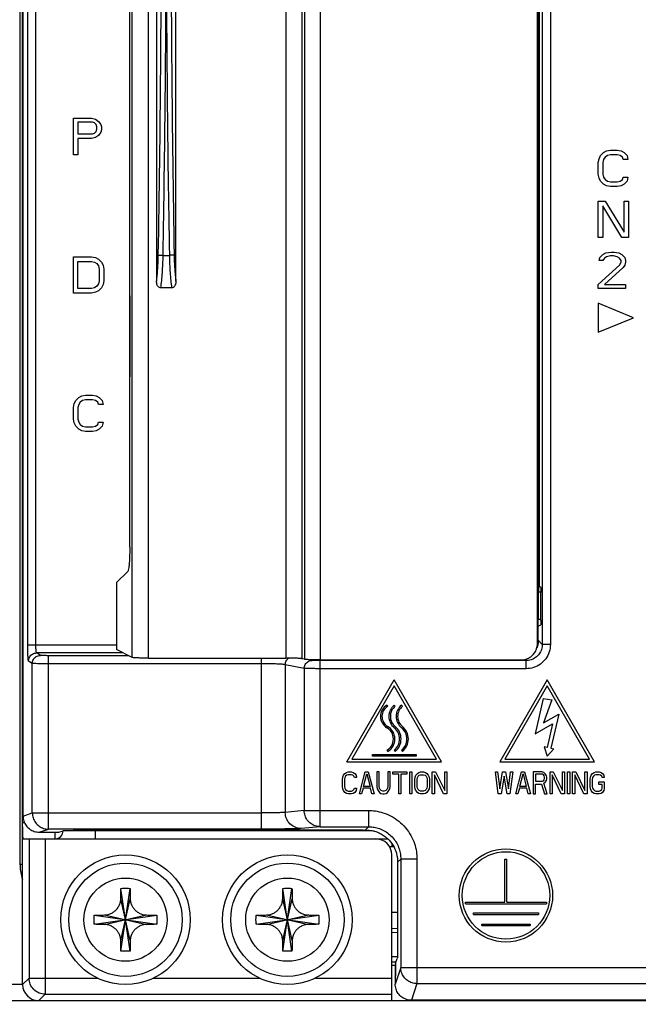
# Model space of a CAD drawing. Extents: x -1 to 1437, y 34 to 468.
# Tile 20 of 34: x 1059 to 1097, y 182 to 243. Entities that reach past the tile are written whole.
import ezdxf

# ---------------------------------------------------------------- set-up
doc = ezdxf.new("R2010")
doc.units = 0
doc.header["$LTSCALE"] = 23.1
doc.header["$MEASUREMENT"] = 0
doc.layers.get('0').update_dxf_attribs({"linetype": 'CONTINUOUS'})
doc.layers.add('CURVE', color=7, linetype='CONTINUOUS')
doc.styles.get("Standard").update_dxf_attribs({"font": 'txt', "width": 0.7})
doc.dimstyles.get("Standard").update_dxf_attribs({"dimtxt": 2.5, "dimasz": 1.5, "dimexe": 0.18, "dimexo": 0.0625, "dimgap": 0.09, "dimtad": 1, "dimdsep": 46, "dimtxsty": 'Standard', "dimblk": '_FILLED', "dimblk1": '_FILLED', "dimblk2": '_FILLED', "dimcen": 0.09, "dimadec": 0, "dimazin": 0, "dimtol": 1, "dimtp": 0.01, "dimtm": 0.01, "dimtfac": 1, "dimtofl": 0, "dimtmove": 0, "dimatfit": 3, "dimldrblk": '_FILLED', "dimfxl": 0, "dimtolj": 1, "dimarcsym": 0})

# ---------------------------------------------------------------- blocks, each defined once
blk = doc.blocks.new('_FILLED')
at = {"color": 0, "linetype": 'ByBlock'}
blk.add_solid([(0, 0), (-1, 0.2), (-1, -0.2)], dxfattribs=at)
blk = doc.blocks.new('*D92')
at = {"color": 0, "lineweight": -2}
for p, q in [((1050.436, 187.408), (1050.436, 157.88)), ((1123.436, 181.908), (1123.436, 157.88)), ((1053.436, 158.88), (1120.436, 158.88))]:
    blk.add_line(p, q, dxfattribs=at)
at = {"color": 0, "lineweight": -2, "xscale": 3, "yscale": 3, "zscale": 3, "rotation": 180}
blk.add_blockref('_FILLED', (1050.436, 158.88), dxfattribs=at)
at = {"color": 0, "lineweight": -2, "xscale": 3, "yscale": 3, "zscale": 3}
blk.add_blockref('_FILLED', (1123.436, 158.88), dxfattribs=at)
at = {"color": 0, "insert": (1086.936, 160.63), "char_height": 2.5, "attachment_point": 5}
blk.add_mtext('\\A1;73.0', dxfattribs=at)

msp = doc.modelspace()

# ---------------------------------------------------------------- linework, layer by layer
at = {"color": 7, "linetype": 'Continuous'}
for p, q in [((1059.436, 182.907), (1059.436, 342.908)), ((1059.462, 193.316), (1059.462, 342.883)), ((1059.27, 332.976), (1059.27, 190.339)), ((1066.206, 203.111), (1066.206, 299.592)), ((1067.202, 203.071), (1067.202, 299.632)), ((1075.696, 299.632), (1075.696, 203.071)), ((1076.681, 299.668), (1076.681, 203.035)), ((1076.831, 299.705), (1076.831, 202.998)), ((1077.815, 299.741), (1077.815, 202.962)), ((1059.751, 203.891), (1059.751, 298.925)), ((1060.251, 203.891), (1060.251, 298.925)), ((1091.224, 203.964), (1091.224, 298.739)), ((1091.525, 298.898), (1091.525, 203.918)), ((1092.025, 298.898), (1092.025, 203.918)), ((1091.268, 207.162), (1091.268, 295.541)), ((1091.314, 207.159), (1091.314, 295.544)), ((1091.332, 295.03), (1091.332, 207.786)), ((1066.049, 209.926), (1066.049, 292.777)), ((1067.702, 275.545), (1067.702, 226.359)), ((1068.902, 226.359), (1068.902, 275.545)), ((1062.57, 236.424), (1063.695, 236.424)), ((1062.57, 234.174), (1062.57, 236.424)), ((1063.741, 236.184), (1062.851, 236.184)), ((1062.851, 236.184), (1062.851, 235.466)), ((1063.695, 236.424), (1063.929, 236.376)), ((1063.882, 236.136), (1063.741, 236.184)), ((1063.976, 236.041), (1063.882, 236.136)), ((1063.929, 236.376), (1064.116, 236.232)), ((1064.023, 235.897), (1063.976, 236.041)), ((1064.116, 236.232), (1064.257, 236.041)), ((1064.257, 236.041), (1064.304, 235.897)), ((1062.851, 235.466), (1063.741, 235.466)), ((1063.741, 235.466), (1063.882, 235.514)), ((1063.882, 235.514), (1063.976, 235.61)), ((1063.976, 235.61), (1064.023, 235.753)), ((1064.023, 235.753), (1064.023, 235.897)), ((1064.257, 235.562), (1064.116, 235.37)), ((1064.304, 235.706), (1064.257, 235.562)), ((1064.304, 235.897), (1064.304, 235.706)), ((1063.695, 235.179), (1062.851, 235.179)), ((1062.851, 235.179), (1062.851, 234.174)), ((1063.929, 235.227), (1063.695, 235.179)), ((1064.116, 235.37), (1063.929, 235.227)), ((1095.123, 234.12), (1095.311, 234.312)), ((1095.311, 234.312), (1095.498, 234.407)), ((1095.498, 234.407), (1095.733, 234.455)), ((1095.733, 234.455), (1096.155, 234.455)), ((1096.155, 234.455), (1096.389, 234.407)), ((1096.389, 234.407), (1096.576, 234.312)), ((1096.576, 234.312), (1096.764, 234.12)), ((1062.851, 234.174), (1062.57, 234.174)), ((1094.983, 233.689), (1095.03, 233.929)), ((1094.983, 232.971), (1094.983, 233.689)), ((1095.03, 233.929), (1095.123, 234.12)), ((1095.311, 233.881), (1095.264, 233.689)), ((1095.264, 233.689), (1095.264, 232.971)), ((1095.405, 234.024), (1095.311, 233.881)), ((1095.545, 234.12), (1095.405, 234.024)), ((1095.733, 234.168), (1095.545, 234.12)), ((1096.155, 234.168), (1095.733, 234.168)), ((1096.342, 234.12), (1096.155, 234.168)), ((1096.483, 234.024), (1096.342, 234.12)), ((1096.53, 233.881), (1096.483, 234.024)), ((1096.811, 233.881), (1096.53, 233.881)), ((1096.764, 234.12), (1096.811, 233.881)), ((1095.03, 232.732), (1094.983, 232.971)), ((1095.123, 232.54), (1095.03, 232.732)), ((1095.311, 232.349), (1095.123, 232.54)), ((1095.264, 232.971), (1095.311, 232.78)), ((1095.311, 232.78), (1095.405, 232.636)), ((1095.405, 232.636), (1095.545, 232.54)), ((1095.545, 232.54), (1095.733, 232.493)), ((1095.733, 232.493), (1096.155, 232.493)), ((1096.155, 232.493), (1096.342, 232.54)), ((1096.342, 232.54), (1096.483, 232.636)), ((1096.483, 232.636), (1096.53, 232.78)), ((1096.53, 232.78), (1096.811, 232.78)), ((1096.764, 232.54), (1096.576, 232.349)), ((1096.811, 232.78), (1096.764, 232.54)), ((1095.498, 232.253), (1095.311, 232.349)), ((1095.733, 232.205), (1095.498, 232.253)), ((1096.155, 232.205), (1095.733, 232.205)), ((1096.389, 232.253), (1096.155, 232.205)), ((1096.576, 232.349), (1096.389, 232.253)), ((1094.983, 231.305), (1095.405, 231.305)), ((1094.983, 229.055), (1094.983, 231.305)), ((1095.405, 231.305), (1096.576, 229.39)), ((1096.576, 231.305), (1096.858, 231.305)), ((1096.576, 229.39), (1096.576, 231.305)), ((1096.858, 231.305), (1096.858, 229.055)), ((1096.436, 229.055), (1095.264, 231.018)), ((1095.264, 231.018), (1095.264, 229.055)), ((1095.264, 229.055), (1094.983, 229.055)), ((1096.858, 229.055), (1096.436, 229.055)), ((1095.451, 228.107), (1095.78, 228.155)), ((1095.78, 228.155), (1095.967, 228.155)), ((1095.967, 228.155), (1096.248, 228.107)), ((1062.57, 227.874), (1063.695, 227.874)), ((1062.57, 225.624), (1062.57, 227.874)), ((1062.851, 227.586), (1063.695, 227.586)), ((1062.851, 225.911), (1062.851, 227.586)), ((1063.695, 227.874), (1063.929, 227.826)), ((1063.695, 227.586), (1063.882, 227.539)), ((1063.882, 227.539), (1064.023, 227.443)), ((1063.929, 227.826), (1064.116, 227.73)), ((1064.116, 227.73), (1064.304, 227.539)), ((1064.304, 227.539), (1064.398, 227.347)), ((1068.11, 227.956), (1068.494, 227.956)), ((1095.03, 227.629), (1095.076, 227.82)), ((1095.264, 227.629), (1095.03, 227.629)), ((1095.076, 227.82), (1095.264, 228.012)), ((1095.264, 228.012), (1095.451, 228.107)), ((1095.358, 227.772), (1095.264, 227.629)), ((1095.498, 227.868), (1095.358, 227.772)), ((1095.733, 227.916), (1095.498, 227.868)), ((1095.92, 227.916), (1095.733, 227.916)), ((1096.155, 227.868), (1095.92, 227.916)), ((1096.295, 227.772), (1096.155, 227.868)), ((1096.248, 228.107), (1096.436, 228.012)), ((1096.389, 227.629), (1096.295, 227.772)), ((1096.295, 227.342), (1096.389, 227.533)), ((1096.389, 227.533), (1096.389, 227.629)), ((1096.436, 228.012), (1096.623, 227.82)), ((1096.623, 227.82), (1096.67, 227.629)), ((1096.67, 227.533), (1096.623, 227.342)), ((1096.67, 227.629), (1096.67, 227.533)), ((1064.023, 227.443), (1064.116, 227.299)), ((1064.116, 227.299), (1064.163, 227.108)), ((1064.163, 227.108), (1064.163, 226.39)), ((1064.398, 227.347), (1064.445, 227.108)), ((1064.445, 227.108), (1064.445, 226.39)), ((1094.983, 226.145), (1096.295, 227.342)), ((1096.53, 227.198), (1095.358, 226.145)), ((1096.623, 227.342), (1096.53, 227.198)), ((1064.163, 226.39), (1064.116, 226.198)), ((1064.445, 226.39), (1064.398, 226.15)), ((1063.695, 225.911), (1062.851, 225.911)), ((1063.882, 225.959), (1063.695, 225.911)), ((1064.023, 226.055), (1063.882, 225.959)), ((1064.116, 225.767), (1063.929, 225.672)), ((1064.116, 226.198), (1064.023, 226.055)), ((1064.304, 225.959), (1064.116, 225.767)), ((1064.398, 226.15), (1064.304, 225.959)), ((1068.637, 225.952), (1067.967, 225.952)), ((1094.983, 225.905), (1094.983, 226.145)), ((1096.67, 225.905), (1094.983, 225.905)), ((1095.358, 226.145), (1096.67, 226.145)), ((1096.67, 226.145), (1096.67, 225.905)), ((1063.695, 225.624), (1062.57, 225.624)), ((1063.929, 225.672), (1063.695, 225.624)), ((1097.155, 224.105), (1094.983, 225.005)), ((1094.983, 225.005), (1094.983, 223.205)), ((1094.983, 223.205), (1097.155, 224.105)), ((1062.71, 218.989), (1062.898, 219.18)), ((1062.898, 219.18), (1063.085, 219.276)), ((1063.085, 219.276), (1063.32, 219.324)), ((1063.32, 219.036), (1063.132, 218.989)), ((1063.32, 219.324), (1063.741, 219.324)), ((1063.741, 219.036), (1063.32, 219.036)), ((1063.741, 219.324), (1063.976, 219.276)), ((1063.929, 218.989), (1063.741, 219.036)), ((1063.976, 219.276), (1064.163, 219.18)), ((1064.163, 219.18), (1064.351, 218.989)), ((1062.57, 218.558), (1062.616, 218.797)), ((1062.57, 217.84), (1062.57, 218.558)), ((1062.616, 218.797), (1062.71, 218.989)), ((1062.898, 218.749), (1062.851, 218.558)), ((1062.851, 218.558), (1062.851, 217.84)), ((1062.991, 218.893), (1062.898, 218.749)), ((1063.132, 218.989), (1062.991, 218.893)), ((1064.07, 218.893), (1063.929, 218.989)), ((1064.116, 218.749), (1064.07, 218.893)), ((1064.398, 218.749), (1064.116, 218.749)), ((1064.351, 218.989), (1064.398, 218.749)), ((1062.616, 217.6), (1062.57, 217.84)), ((1062.851, 217.84), (1062.898, 217.648)), ((1062.71, 217.409), (1062.616, 217.6)), ((1062.898, 217.217), (1062.71, 217.409)), ((1062.898, 217.648), (1062.991, 217.505)), ((1063.085, 217.122), (1062.898, 217.217)), ((1062.991, 217.505), (1063.132, 217.409)), ((1063.132, 217.409), (1063.32, 217.361)), ((1063.32, 217.361), (1063.741, 217.361)), ((1063.741, 217.361), (1063.929, 217.409)), ((1063.929, 217.409), (1064.07, 217.505)), ((1064.163, 217.217), (1063.976, 217.122)), ((1064.07, 217.505), (1064.116, 217.648)), ((1064.116, 217.648), (1064.398, 217.648)), ((1064.351, 217.409), (1064.163, 217.217)), ((1064.398, 217.648), (1064.351, 217.409)), ((1063.32, 217.074), (1063.085, 217.122)), ((1063.741, 217.074), (1063.32, 217.074)), ((1063.976, 217.122), (1063.741, 217.074)), ((1065.236, 207.738), (1065.93, 208.432)), ((1065.236, 207.738), (1065.236, 203.595)), ((1091.427, 207.444), (1091.343, 207.486)), ((1091.268, 207.162), (1091.268, 205.462)), ((1091.268, 207.162), (1091.268, 207.162)), ((1091.437, 205.425), (1091.437, 207.144)), ((1091.268, 204.073), (1091.268, 205.462)), ((1091.437, 205.462), (1091.268, 205.462)), ((1091.268, 205.046), (1091.427, 205.125)), ((1059.751, 203.891), (1065.236, 203.891)), ((1091.224, 203.964), (1091.268, 204.073)), ((1091.525, 203.918), (1091.268, 204.175)), ((1092.025, 203.918), (1091.525, 203.918)), ((1060.53, 203.239), (1060.301, 203.391)), ((1065.644, 203.391), (1060.301, 203.391)), ((1061.029, 192.505), (1061.029, 203.222)), ((1065.983, 203.222), (1061.029, 203.222)), ((1066.206, 203.111), (1065.236, 203.595)), ((1060.03, 202.739), (1059.802, 202.891)), ((1060.03, 193.505), (1060.03, 202.739)), ((1074.177, 202.722), (1061.029, 202.722)), ((1067.202, 203.071), (1075.696, 203.071)), ((1074.177, 192.505), (1074.177, 203.071)), ((1075.654, 202.665), (1075.654, 193.541)), ((1076.824, 202.433), (1075.654, 202.665)), ((1076.831, 202.998), (1076.681, 203.035)), ((1077.316, 202.933), (1077.102, 202.975)), ((1090.526, 202.918), (1077.809, 202.918)), ((1077.809, 192.657), (1077.809, 202.918)), ((1077.815, 202.962), (1090.224, 202.962)), ((1090.526, 202.918), (1090.447, 202.997)), ((1090.526, 202.419), (1090.526, 202.918)), ((1076.824, 202.433), (1076.824, 193.657)), ((1090.526, 202.419), (1077.809, 202.419)), ((1079.448, 196.657), (1082.373, 201.723)), ((1082.373, 201.363), (1079.759, 196.837)), ((1085.298, 196.657), (1082.373, 201.723)), ((1084.986, 196.837), (1082.373, 201.363)), ((1091.823, 201.723), (1088.898, 196.657)), ((1091.823, 201.363), (1089.209, 196.837)), ((1094.748, 196.657), (1091.823, 201.723)), ((1094.436, 196.837), (1091.823, 201.363)), ((1081.934, 200.167), (1081.991, 200.097)), ((1082.384, 200.167), (1082.441, 200.097)), ((1082.834, 200.167), (1082.891, 200.097)), ((1091.579, 200.581), (1091.079, 198.397)), ((1091.579, 200.581), (1092.113, 200.499)), ((1092.113, 200.499), (1091.603, 199.073)), ((1091.603, 199.073), (1092.546, 199.611)), ((1092.546, 199.611), (1092.061, 197.498)), ((1091.079, 198.397), (1092.161, 199.014)), ((1092.161, 199.014), (1091.826, 197.552)), ((1081.034, 197.107), (1083.734, 197.107)), ((1081.034, 197.017), (1081.034, 197.107)), ((1081.934, 197.377), (1081.991, 197.307)), ((1082.384, 197.377), (1082.441, 197.307)), ((1082.834, 197.377), (1082.891, 197.307)), ((1083.734, 197.107), (1083.734, 197.017)), ((1091.826, 197.552), (1091.65, 197.592)), ((1091.65, 197.592), (1091.827, 197.017)), ((1091.827, 197.017), (1092.236, 197.457)), ((1092.061, 197.498), (1092.236, 197.457)), ((1079.448, 196.657), (1085.298, 196.657)), ((1079.759, 196.837), (1084.986, 196.837)), ((1083.734, 197.017), (1081.034, 197.017)), ((1088.898, 196.657), (1094.748, 196.657)), ((1089.209, 196.837), (1094.436, 196.837)), ((1079.245, 195.834), (1079.335, 195.949)), ((1079.335, 195.949), (1079.425, 196.006)), ((1079.425, 196.006), (1079.538, 196.035)), ((1079.538, 196.035), (1079.74, 196.035)), ((1079.74, 196.035), (1079.853, 196.006)), ((1079.853, 196.006), (1079.943, 195.949)), ((1079.943, 195.949), (1080.033, 195.834)), ((1080.235, 194.685), (1080.595, 196.035)), ((1080.483, 195.145), (1080.685, 195.92)), ((1080.595, 196.035), (1080.775, 196.035)), ((1080.685, 195.92), (1080.888, 195.145)), ((1080.775, 196.035), (1081.135, 194.685)), ((1081.45, 196.035), (1081.315, 196.035)), ((1081.315, 196.035), (1081.315, 195.145)), ((1081.45, 195.145), (1081.45, 196.035)), ((1082.125, 196.035), (1081.99, 196.035)), ((1081.99, 196.035), (1081.99, 195.145)), ((1082.125, 195.145), (1082.125, 196.035)), ((1082.305, 196.035), (1083.16, 196.035)), ((1082.305, 195.892), (1082.305, 196.035)), ((1082.665, 195.892), (1082.305, 195.892)), ((1082.665, 194.685), (1082.665, 195.892)), ((1083.16, 195.892), (1082.8, 195.892)), ((1082.8, 195.892), (1082.8, 194.685)), ((1083.16, 196.035), (1083.16, 195.892)), ((1083.34, 196.035), (1083.475, 196.035)), ((1083.34, 194.685), (1083.34, 196.035)), ((1083.475, 196.035), (1083.475, 194.685)), ((1083.723, 195.834), (1083.813, 195.949)), ((1083.813, 195.949), (1083.903, 196.006)), ((1083.903, 196.006), (1084.015, 196.035)), ((1084.015, 196.035), (1084.195, 196.035)), ((1084.195, 196.035), (1084.308, 196.006)), ((1084.308, 196.006), (1084.398, 195.949)), ((1084.398, 195.949), (1084.488, 195.834)), ((1084.735, 196.035), (1084.938, 196.035)), ((1084.735, 194.685), (1084.735, 196.035)), ((1084.938, 196.035), (1085.5, 194.886)), ((1085.5, 196.035), (1085.635, 196.035)), ((1085.5, 194.886), (1085.5, 196.035)), ((1085.635, 196.035), (1085.635, 194.685)), ((1088.628, 196.035), (1088.763, 196.035)), ((1088.808, 194.685), (1088.628, 196.035)), ((1088.763, 196.035), (1088.898, 195.001)), ((1088.898, 195.001), (1089.078, 196.035)), ((1089.078, 196.035), (1089.258, 196.035)), ((1089.258, 196.035), (1089.438, 195.001)), ((1089.438, 195.001), (1089.573, 196.035)), ((1089.708, 196.035), (1089.528, 194.685)), ((1089.573, 196.035), (1089.708, 196.035)), ((1089.888, 194.685), (1090.248, 196.035)), ((1090.135, 195.145), (1090.338, 195.92)), ((1090.248, 196.035), (1090.428, 196.035)), ((1090.338, 195.92), (1090.54, 195.145)), ((1090.428, 196.035), (1090.788, 194.685)), ((1091.508, 196.035), (1090.968, 196.035)), ((1090.968, 196.035), (1090.968, 194.685)), ((1091.53, 195.892), (1091.103, 195.892)), ((1091.103, 195.892), (1091.103, 195.461)), ((1091.62, 196.006), (1091.508, 196.035)), ((1091.598, 195.863), (1091.53, 195.892)), ((1091.71, 195.92), (1091.62, 196.006)), ((1091.778, 195.805), (1091.71, 195.92)), ((1092.003, 196.035), (1092.205, 196.035)), ((1092.003, 194.685), (1092.003, 196.035)), ((1092.205, 196.035), (1092.768, 194.886)), ((1092.768, 196.035), (1092.903, 196.035)), ((1092.768, 194.886), (1092.768, 196.035)), ((1092.903, 196.035), (1092.903, 194.685)), ((1093.083, 196.035), (1093.218, 196.035)), ((1093.083, 194.685), (1093.083, 196.035)), ((1093.218, 196.035), (1093.218, 194.685)), ((1093.398, 196.035), (1093.6, 196.035)), ((1093.398, 194.685), (1093.398, 196.035)), ((1093.6, 196.035), (1094.163, 194.886)), ((1094.163, 196.035), (1094.298, 196.035)), ((1094.163, 194.886), (1094.163, 196.035)), ((1094.298, 196.035), (1094.298, 194.685)), ((1094.545, 195.834), (1094.635, 195.949)), ((1094.635, 195.949), (1094.725, 196.006)), ((1094.725, 196.006), (1094.838, 196.035)), ((1094.838, 196.035), (1095.04, 196.035)), ((1095.04, 196.035), (1095.153, 196.006)), ((1095.153, 196.006), (1095.243, 195.949)), ((1095.243, 195.949), (1095.333, 195.834)), ((1079.178, 195.576), (1079.2, 195.719)), ((1079.178, 195.145), (1079.178, 195.576)), ((1079.2, 195.719), (1079.245, 195.834)), ((1079.335, 195.69), (1079.313, 195.576)), ((1079.313, 195.576), (1079.313, 195.145)), ((1079.38, 195.777), (1079.335, 195.69)), ((1079.448, 195.834), (1079.38, 195.777)), ((1079.538, 195.863), (1079.448, 195.834)), ((1079.74, 195.863), (1079.538, 195.863)), ((1079.83, 195.834), (1079.74, 195.863)), ((1079.898, 195.777), (1079.83, 195.834)), ((1079.92, 195.69), (1079.898, 195.777)), ((1080.055, 195.69), (1079.92, 195.69)), ((1080.033, 195.834), (1080.055, 195.69)), ((1083.655, 195.576), (1083.678, 195.719)), ((1083.655, 195.145), (1083.655, 195.576)), ((1083.678, 195.719), (1083.723, 195.834)), ((1083.79, 195.576), (1083.813, 195.69)), ((1083.79, 195.145), (1083.79, 195.576)), ((1083.813, 195.69), (1083.858, 195.777)), ((1083.858, 195.777), (1083.925, 195.834)), ((1083.925, 195.834), (1084.015, 195.863)), ((1084.015, 195.863), (1084.195, 195.863)), ((1084.195, 195.863), (1084.285, 195.834)), ((1084.285, 195.834), (1084.353, 195.777)), ((1084.353, 195.777), (1084.398, 195.69)), ((1084.398, 195.69), (1084.42, 195.576)), ((1084.42, 195.576), (1084.42, 195.145)), ((1084.488, 195.834), (1084.533, 195.719)), ((1084.533, 195.719), (1084.555, 195.576)), ((1084.555, 195.576), (1084.555, 195.145)), ((1085.433, 194.685), (1084.87, 195.863)), ((1084.87, 195.863), (1084.87, 194.685)), ((1089.168, 195.777), (1088.988, 194.685)), ((1089.348, 194.685), (1089.168, 195.777)), ((1091.103, 195.461), (1091.53, 195.461)), ((1091.103, 195.288), (1091.485, 195.288)), ((1091.103, 194.685), (1091.103, 195.288)), ((1091.485, 195.288), (1091.665, 194.685)), ((1091.53, 195.461), (1091.598, 195.489)), ((1091.643, 195.805), (1091.598, 195.863)), ((1091.598, 195.489), (1091.643, 195.547)), ((1091.62, 195.346), (1091.71, 195.403)), ((1091.823, 194.685), (1091.62, 195.346)), ((1091.665, 195.719), (1091.643, 195.805)), ((1091.643, 195.547), (1091.665, 195.633)), ((1091.665, 195.633), (1091.665, 195.719)), ((1091.71, 195.403), (1091.778, 195.518)), ((1091.8, 195.719), (1091.778, 195.805)), ((1091.778, 195.518), (1091.8, 195.604)), ((1091.8, 195.604), (1091.8, 195.719)), ((1092.7, 194.685), (1092.138, 195.863)), ((1092.138, 195.863), (1092.138, 194.685)), ((1094.095, 194.685), (1093.533, 195.863)), ((1093.533, 195.863), (1093.533, 194.685)), ((1094.478, 195.576), (1094.5, 195.719)), ((1094.478, 195.145), (1094.478, 195.576)), ((1094.5, 195.719), (1094.545, 195.834)), ((1094.635, 195.69), (1094.613, 195.576)), ((1094.613, 195.576), (1094.613, 195.145)), ((1094.68, 195.777), (1094.635, 195.69)), ((1094.748, 195.834), (1094.68, 195.777)), ((1094.838, 195.863), (1094.748, 195.834)), ((1095.04, 195.863), (1094.838, 195.863)), ((1095.018, 195.432), (1095.355, 195.432)), ((1095.018, 195.26), (1095.018, 195.432)), ((1095.13, 195.834), (1095.04, 195.863)), ((1095.198, 195.777), (1095.13, 195.834)), ((1095.22, 195.69), (1095.198, 195.777)), ((1095.355, 195.69), (1095.22, 195.69)), ((1095.333, 195.834), (1095.355, 195.69)), ((1095.355, 195.432), (1095.355, 195.001)), ((1079.2, 195.001), (1079.178, 195.145)), ((1079.245, 194.886), (1079.2, 195.001)), ((1079.335, 194.771), (1079.245, 194.886)), ((1079.313, 195.145), (1079.335, 195.03)), ((1079.335, 195.03), (1079.38, 194.944)), ((1079.425, 194.714), (1079.335, 194.771)), ((1079.38, 194.944), (1079.448, 194.886)), ((1079.538, 194.685), (1079.425, 194.714)), ((1079.448, 194.886), (1079.538, 194.857)), ((1079.538, 194.857), (1079.74, 194.857)), ((1079.74, 194.685), (1079.538, 194.685)), ((1079.74, 194.857), (1079.83, 194.886)), ((1079.853, 194.714), (1079.74, 194.685)), ((1079.83, 194.886), (1079.898, 194.944)), ((1079.943, 194.771), (1079.853, 194.714)), ((1079.898, 194.944), (1079.92, 195.03)), ((1079.92, 195.03), (1080.055, 195.03)), ((1080.033, 194.886), (1079.943, 194.771)), ((1080.055, 195.03), (1080.033, 194.886)), ((1080.37, 194.685), (1080.235, 194.685)), ((1080.46, 195.03), (1080.37, 194.685)), ((1080.91, 195.03), (1080.46, 195.03)), ((1080.888, 195.145), (1080.483, 195.145)), ((1081, 194.685), (1080.91, 195.03)), ((1081.135, 194.685), (1081, 194.685)), ((1081.315, 195.145), (1081.338, 195.001)), ((1081.338, 195.001), (1081.383, 194.886)), ((1081.383, 194.886), (1081.473, 194.771)), ((1081.473, 195.03), (1081.45, 195.145)), ((1081.518, 194.944), (1081.473, 195.03)), ((1081.473, 194.771), (1081.563, 194.714)), ((1081.585, 194.886), (1081.518, 194.944)), ((1081.563, 194.714), (1081.675, 194.685)), ((1081.675, 194.857), (1081.585, 194.886)), ((1081.765, 194.857), (1081.675, 194.857)), ((1081.675, 194.685), (1081.765, 194.685)), ((1081.855, 194.886), (1081.765, 194.857)), ((1081.765, 194.685), (1081.878, 194.714)), ((1081.923, 194.944), (1081.855, 194.886)), ((1081.878, 194.714), (1081.968, 194.771)), ((1081.968, 195.03), (1081.923, 194.944)), ((1081.99, 195.145), (1081.968, 195.03)), ((1081.968, 194.771), (1082.058, 194.886)), ((1082.058, 194.886), (1082.103, 195.001)), ((1082.103, 195.001), (1082.125, 195.145)), ((1082.8, 194.685), (1082.665, 194.685)), ((1083.475, 194.685), (1083.34, 194.685)), ((1083.678, 195.001), (1083.655, 195.145)), ((1083.723, 194.886), (1083.678, 195.001)), ((1083.813, 194.771), (1083.723, 194.886)), ((1083.813, 195.03), (1083.79, 195.145)), ((1083.858, 194.944), (1083.813, 195.03)), ((1083.903, 194.714), (1083.813, 194.771)), ((1083.925, 194.886), (1083.858, 194.944)), ((1084.015, 194.685), (1083.903, 194.714)), ((1084.015, 194.857), (1083.925, 194.886)), ((1084.195, 194.857), (1084.015, 194.857)), ((1084.195, 194.685), (1084.015, 194.685)), ((1084.285, 194.886), (1084.195, 194.857)), ((1084.308, 194.714), (1084.195, 194.685)), ((1084.353, 194.944), (1084.285, 194.886)), ((1084.398, 194.771), (1084.308, 194.714)), ((1084.398, 195.03), (1084.353, 194.944)), ((1084.42, 195.145), (1084.398, 195.03)), ((1084.488, 194.886), (1084.398, 194.771)), ((1084.533, 195.001), (1084.488, 194.886)), ((1084.555, 195.145), (1084.533, 195.001)), ((1084.87, 194.685), (1084.735, 194.685)), ((1085.635, 194.685), (1085.433, 194.685)), ((1088.988, 194.685), (1088.808, 194.685)), ((1089.528, 194.685), (1089.348, 194.685)), ((1090.023, 194.685), (1089.888, 194.685)), ((1090.113, 195.03), (1090.023, 194.685)), ((1090.563, 195.03), (1090.113, 195.03)), ((1090.54, 195.145), (1090.135, 195.145)), ((1090.653, 194.685), (1090.563, 195.03)), ((1090.788, 194.685), (1090.653, 194.685)), ((1090.968, 194.685), (1091.103, 194.685)), ((1091.665, 194.685), (1091.823, 194.685)), ((1092.138, 194.685), (1092.003, 194.685)), ((1092.903, 194.685), (1092.7, 194.685)), ((1093.218, 194.685), (1093.083, 194.685)), ((1093.533, 194.685), (1093.398, 194.685)), ((1094.298, 194.685), (1094.095, 194.685)), ((1094.5, 195.001), (1094.478, 195.145)), ((1094.545, 194.886), (1094.5, 195.001)), ((1094.635, 194.771), (1094.545, 194.886)), ((1094.613, 195.145), (1094.635, 195.03)), ((1094.635, 195.03), (1094.68, 194.944)), ((1094.725, 194.714), (1094.635, 194.771)), ((1094.68, 194.944), (1094.748, 194.886)), ((1094.838, 194.685), (1094.725, 194.714)), ((1094.748, 194.886), (1094.838, 194.857)), ((1094.838, 194.857), (1095.04, 194.857)), ((1095.04, 194.685), (1094.838, 194.685)), ((1095.22, 195.26), (1095.018, 195.26)), ((1095.04, 194.857), (1095.13, 194.886)), ((1095.153, 194.714), (1095.04, 194.685)), ((1095.13, 194.886), (1095.198, 194.944)), ((1095.243, 194.771), (1095.153, 194.714)), ((1095.198, 194.944), (1095.22, 195.03)), ((1095.22, 195.03), (1095.22, 195.26)), ((1095.333, 194.886), (1095.243, 194.771)), ((1095.355, 195.001), (1095.333, 194.886)), ((1059.462, 193.316), (1060.03, 193.505)), ((1060.03, 193.505), (1074.177, 193.505)), ((1076.824, 193.657), (1075.654, 193.541)), ((1076.824, 193.657), (1080.785, 193.657)), ((1080.785, 193.657), (1080.785, 192.657)), ((1059.436, 192.908), (1059.561, 192.908)), ((1060.462, 192.317), (1061.029, 192.505)), ((1060.462, 192.317), (1061.665, 192.317)), ((1074.177, 192.505), (1061.029, 192.505)), ((1061.436, 191.908), (1061.436, 192.317)), ((1061.665, 192.317), (1061.938, 192.407)), ((1081.029, 192.408), (1061.942, 192.408)), ((1080.471, 192.44), (1063.935, 192.44)), ((1063.936, 191.908), (1063.936, 192.44)), ((1077.809, 192.657), (1076.639, 192.541)), ((1077.809, 192.657), (1080.785, 192.657)), ((1080.472, 192.441), (1080.471, 192.44)), ((1080.578, 192.45), (1080.785, 192.657)), ((1059.47, 191.908), (1081.972, 191.908)), ((1059.831, 191.908), (1059.831, 183.303)), ((1060.831, 191.908), (1060.831, 182.304)), ((1082.247, 191.406), (1082.102, 191.408)), ((1082.349, 191.403), (1082.247, 191.406)), ((1082.236, 181.908), (1082.236, 190.908)), ((1082.785, 190.658), (1082.594, 190.467)), ((1082.594, 190.467), (1082.594, 184.558)), ((1082.785, 190.658), (1082.785, 183.957)), ((1083.785, 190.658), (1082.785, 190.658)), ((1083.785, 190.658), (1083.785, 182.959)), ((1059.27, 190.339), (1059.436, 190.339)), ((1065.502, 184.97), (1066.069, 188.846)), ((1066.069, 184.97), (1065.502, 188.846)), ((1075.502, 184.97), (1076.069, 188.846)), ((1076.069, 184.97), (1075.502, 188.846)), ((1065.493, 185.615), (1066.078, 188.2)), ((1066.078, 185.615), (1065.493, 188.2)), ((1075.493, 185.615), (1076.078, 188.2)), ((1076.078, 185.615), (1075.493, 188.2)), ((1086.783, 187.893), (1086.783, 187.993)), ((1086.783, 187.993), (1089.223, 187.993)), ((1089.343, 187.993), (1091.783, 187.993)), ((1091.783, 187.993), (1091.783, 187.893)), ((1086.783, 187.893), (1091.783, 187.893)), ((1063.848, 186.624), (1067.724, 187.191)), ((1063.848, 187.191), (1067.724, 186.624)), ((1064.493, 186.615), (1067.078, 187.2)), ((1064.493, 187.2), (1067.078, 186.615)), ((1073.848, 187.191), (1077.724, 186.624)), ((1073.848, 186.624), (1077.724, 187.191)), ((1074.493, 186.615), (1077.078, 187.2)), ((1074.493, 187.2), (1077.078, 186.615)), ((1082.594, 187.363), (1082.236, 187.353)), ((1087.283, 187.333), (1091.283, 187.333)), ((1087.283, 187.233), (1087.283, 187.333)), ((1087.283, 187.233), (1091.283, 187.233)), ((1091.283, 187.333), (1091.283, 187.233)), ((1082.594, 186.363), (1082.236, 186.354)), ((1087.783, 186.643), (1090.783, 186.643)), ((1087.783, 186.543), (1087.783, 186.643)), ((1087.783, 186.543), (1090.783, 186.543)), ((1090.783, 186.643), (1090.783, 186.543)), ((1082.594, 186.117), (1082.236, 186.107)), ((1082.565, 184.616), (1082.236, 184.608)), ((1082.47, 184.213), (1082.568, 184.506)), ((1082.594, 184.558), (1082.568, 184.506)), ((1082.236, 184.308), (1082.502, 184.308)), ((1082.236, 184.108), (1082.47, 184.108)), ((1082.436, 184.108), (1082.436, 183.308)), ((1082.785, 183.957), (1082.444, 182.934)), ((1082.47, 184.213), (1082.47, 183.439)), ((1082.785, 183.957), (1120.437, 183.957)), ((1059.436, 182.907), (1059.831, 183.303)), ((1059.831, 183.303), (1064.057, 183.303)), ((1067.514, 183.303), (1074.057, 183.303)), ((1077.514, 183.303), (1082.236, 183.303)), ((1082.436, 183.308), (1082.444, 183.308)), ((1082.444, 183.36), (1082.47, 183.439)), ((1082.444, 183.36), (1082.444, 182.934)), ((1059.436, 182.908), (1058.236, 182.908)), ((1083.785, 182.959), (1083.443, 181.934)), ((1083.785, 182.959), (1120.038, 182.959)), ((1055.185, 181.908), (1071.703, 181.908)), ((1060.435, 181.908), (1060.831, 182.304)), ((1060.831, 182.304), (1082.236, 182.304)), ((1071.736, 181.908), (1122.436, 181.908)), ((1122.411, 181.934), (1083.443, 181.934))]:
    msp.add_line(p, q, dxfattribs=at)
for p, q in [((1089.223, 190.646), (1089.343, 190.646)), ((1089.223, 187.993), (1089.223, 190.646)), ((1089.343, 187.993), (1089.343, 190.646))]:
    msp.add_line(p, q)
for centre, radius in [((1089.283, 188.408), 2.88), ((1089.283, 188.408), 2.7), ((1065.786, 186.908), 4), ((1075.786, 186.908), 4), ((1065.786, 186.908), 3.5), ((1075.786, 186.908), 3.5), ((1065.786, 186.908), 2.571), ((1075.786, 186.908), 2.571)]:
    msp.add_circle(centre, radius, dxfattribs=at)
for centre, radius, start, end in [((1082.345, 199.469), 0.81, 120.55843, 239.44157), ((1082.952, 199.469), 0.9, 129.19497, 230.80503), ((1083.402, 199.469), 0.9, 129.19497, 230.80503), ((1082.345, 199.469), 0.721, 119.4846, 238.36773), ((1082.952, 199.469), 0.81, 129.19497, 230.80503), ((1083.402, 199.469), 0.81, 129.19497, 230.80503), ((1081.522, 198.074), 0.81, 300.55843, 59.44157), ((1081.522, 198.074), 0.899, 301.41973, 60.30287), ((1081.815, 198.074), 0.9, 309.19497, 50.80503), ((1081.815, 198.074), 0.99, 309.19497, 50.80503), ((1082.265, 198.074), 0.9, 309.19497, 50.80503), ((1082.265, 198.074), 0.99, 309.19497, 50.80503), ((1061.436, 192.408), 0.5, 270, 0), ((1081.236, 190.908), 1, 0, 90), ((1060.436, 182.908), 1, 180, 269.999)]:
    msp.add_arc(centre, radius, start, end, dxfattribs=at)
for points, start_tangent, end_tangent in [([(1067.814, 227.985), (1067.962, 239.45), (1068.011, 250.952), (1067.962, 262.454), (1067.814, 273.919)], (0.017159, 0.999853), (-0.017159, 0.999853)), ([(1068.79, 273.919), (1068.642, 262.454), (1068.593, 250.952), (1068.642, 239.45), (1068.79, 227.985)], (-0.017159, -0.999853), (0.017159, -0.999853)), ([(1068.11, 227.956), (1068.241, 237.72), (1068.302, 247.514)], (0.017137, 0.999853), (0.002551, 0.999997)), ([(1068.302, 247.514), (1068.362, 237.72), (1068.494, 227.956)], (0.002551, -0.999997), (0.017137, -0.999853)), ([(1067.702, 226.359), (1067.745, 226.729), (1067.778, 227.129), (1067.801, 227.55), (1067.814, 227.985)], (0.13282, 0.99114), (0.017173, 0.999853)), ([(1067.814, 227.985), (1067.869, 227.972), (1067.975, 227.961), (1068.11, 227.956)], (0.869097, -0.494643), (0.999856, -0.016998)), ([(1067.967, 225.952), (1068.022, 226.395), (1068.064, 226.885), (1068.094, 227.41), (1068.11, 227.956)], (0.143749, 0.989614), (0.015704, 0.999877)), ([(1068.79, 227.985), (1068.735, 227.972), (1068.629, 227.961), (1068.494, 227.956)], (-0.869183, -0.49449), (-0.999856, -0.016997)), ([(1068.494, 227.956), (1068.51, 227.41), (1068.539, 226.885), (1068.582, 226.395), (1068.637, 225.952)], (0.015704, -0.999877), (0.143749, -0.989614)), ([(1068.79, 227.985), (1068.802, 227.55), (1068.826, 227.129), (1068.859, 226.729), (1068.902, 226.359)], (0.017173, -0.999853), (0.13282, -0.99114)), ([(1067.967, 225.952), (1067.88, 225.972), (1067.804, 226.03), (1067.748, 226.119), (1067.713, 226.231), (1067.702, 226.359)], (-1, -0.000029), (-0.000039, 1)), ([(1068.902, 226.359), (1068.89, 226.23), (1068.856, 226.119), (1068.799, 226.03), (1068.723, 225.972), (1068.637, 225.952)], (-0.000039, -1), (-1, 0.000029)), ([(1066.049, 209.926), (1066.045, 209.563), (1066.034, 209.215), (1066.015, 208.913), (1065.99, 208.673), (1065.961, 208.508), (1065.93, 208.432)], (0, -1), (-0.707107, -0.707107)), ([(1091.332, 207.786), (1091.333, 207.673), (1091.335, 207.576), (1091.339, 207.51), (1091.343, 207.486)], (0, -1), (0.894482, -0.447105)), ([(1091.314, 207.159), (1091.437, 207.157)], (0.999615, -0.027739), (0.999927, -0.012105)), ([(1091.427, 207.444), (1091.431, 207.42), (1091.434, 207.354), (1091.436, 207.257), (1091.437, 207.144)], (0.894482, -0.447105), (0, -1)), ([(1091.437, 205.425), (1091.436, 205.312), (1091.434, 205.215), (1091.431, 205.149), (1091.427, 205.125)], (0, -1), (-0.894482, -0.447105)), ([(1059.802, 202.891), (1059.786, 202.949), (1059.772, 203.094), (1059.761, 203.315), (1059.754, 203.588), (1059.751, 203.891)], (-0.828587, 0.55986), (0.000002, 1)), ([(1060.301, 203.391), (1060.285, 203.42), (1060.271, 203.492), (1060.26, 203.602), (1060.253, 203.739), (1060.251, 203.891)], (-0.948062, 0.318086), (-0.000001, 1)), ([(1092.025, 203.918), (1091.951, 203.453), (1091.738, 203.036), (1091.407, 202.705), (1090.989, 202.492), (1090.526, 202.419)], (0.000511, -1), (-1, -0.000112)), ([(1091.153, 203.592), (1091.176, 203.656), (1091.224, 203.964)], (0.37064, 0.928777), (0, 1)), ([(1091.268, 204.073), (1091.22, 203.765), (1091.197, 203.701)], (0, -1), (-0.37064, -0.928777)), ([(1091.525, 203.918), (1091.476, 203.608), (1091.334, 203.33)], (0.000887, -1), (-0.587816, -0.808995)), ([(1059.802, 202.891), (1059.869, 203.141), (1060.052, 203.324), (1060.301, 203.391)], (0.001825, 0.999998), (0.999998, 0.001828)), ([(1060.03, 202.739), (1060.098, 202.989), (1060.28, 203.171), (1060.53, 203.239)], (0.001825, 0.999998), (0.999998, 0.001828)), ([(1061.029, 203.222), (1060.879, 203.223), (1060.744, 203.225), (1060.634, 203.229), (1060.561, 203.233), (1060.53, 203.239)], (-1, -0.000023), (-0.828655, 0.55976)), ([(1090.224, 202.962), (1090.531, 203.01), (1090.812, 203.153), (1091.033, 203.375), (1091.153, 203.592)], (1, 0), (0.37064, 0.928777)), ([(1091.334, 203.33), (1091.114, 203.109), (1090.836, 202.967), (1090.526, 202.918)], (-0.587816, -0.808995), (-1, 0.000545)), ([(1061.029, 202.722), (1060.73, 202.723), (1060.458, 202.726), (1060.239, 202.729), (1060.092, 202.734), (1060.03, 202.739)], (-1, -0.000025), (-0.94811, 0.317942)), ([(1067.202, 203.071), (1067.017, 203.072), (1066.839, 203.074), (1066.674, 203.078), (1066.526, 203.083), (1066.402, 203.089), (1066.305, 203.095), (1066.239, 203.103), (1066.206, 203.111)], (-1, 0), (-0.894768, 0.446531)), ([(1075.654, 202.665), (1075.526, 202.683), (1075.293, 202.699), (1074.972, 202.712), (1074.59, 202.72), (1074.177, 202.722)], (-0.966795, 0.255553), (-1, -0.000014)), ([(1075.654, 202.665), (1075.721, 202.914), (1075.776, 202.991)], (0.005972, 0.999982), (0.650604, 0.759417)), ([(1076.681, 203.035), (1076.636, 203.042), (1076.562, 203.049), (1076.462, 203.055), (1076.339, 203.061), (1076.196, 203.065), (1076.038, 203.068), (1075.87, 203.07), (1075.696, 203.071)], (-0.970685, 0.240355), (-1, 0)), ([(1075.776, 202.991), (1075.871, 203.077)], (0.650604, 0.759417), (0.822847, 0.568263)), ([(1076.824, 202.433), (1076.891, 202.682), (1077.071, 202.865)], (0.005972, 0.999982), (0.862729, 0.505666)), ([(1077.815, 202.962), (1077.642, 202.963), (1077.473, 202.965), (1077.315, 202.968), (1077.173, 202.972), (1077.049, 202.977), (1076.949, 202.984), (1076.876, 202.991), (1076.831, 202.998)], (-1, 0), (-0.970685, 0.240355)), ([(1077.071, 202.865), (1077.316, 202.933)], (0.862729, 0.505666), (0.999981, 0.00615)), ([(1077.544, 202.921), (1077.437, 202.924), (1077.359, 202.928), (1077.316, 202.933)], (-0.999781, 0.020951), (-0.98082, 0.194913)), ([(1077.809, 202.918), (1077.671, 202.919), (1077.544, 202.921)], (-1, -0.00002), (-0.999781, 0.020951)), ([(1077.809, 202.419), (1077.533, 202.419), (1077.279, 202.421), (1077.066, 202.424), (1076.91, 202.428), (1076.824, 202.433)], (-1, -0.000022), (-0.995109, 0.098779)), ([(1060.03, 193.505), (1060.08, 193.195), (1060.223, 192.916), (1060.447, 192.694), (1060.725, 192.553), (1061.029, 192.505)], (0.000912, -1), (1, -0.000915)), ([(1075.654, 193.541), (1075.526, 193.53), (1075.292, 193.52), (1074.972, 193.512), (1074.59, 193.507), (1074.177, 193.505)], (-0.986628, -0.162986), (-1, 0.000006)), ([(1076.639, 192.541), (1076.263, 192.618), (1075.944, 192.835), (1075.73, 193.159), (1075.654, 193.541)], (-0.999995, 0.003077), (-0.002985, 0.999996)), ([(1077.809, 192.657), (1077.508, 192.706), (1077.234, 192.847), (1077.014, 193.069), (1076.873, 193.348), (1076.824, 193.657)], (-0.999995, 0.003077), (-0.002985, 0.999996)), ([(1080.785, 193.657), (1081.218, 193.626), (1081.688, 193.518), (1082.186, 193.31), (1082.662, 192.997), (1083.079, 192.591), (1083.406, 192.116), (1083.63, 191.609), (1083.75, 191.114), (1083.785, 190.658)], (1, -0.000025), (-0.000002, -1)), ([(1059.47, 191.908), (1059.464, 191.927), (1059.457, 191.984), (1059.451, 192.076), (1059.446, 192.201), (1059.441, 192.352), (1059.438, 192.525), (1059.436, 192.713), (1059.436, 192.908)], (-1, 0), (0, 1)), ([(1059.462, 193.316), (1059.511, 193.007), (1059.653, 192.729), (1059.874, 192.508), (1060.153, 192.366), (1060.462, 192.317)], (0, -1), (1, 0)), ([(1061.938, 192.407), (1062.026, 192.416), (1062.239, 192.424), (1062.559, 192.431), (1062.965, 192.436), (1063.439, 192.439), (1063.935, 192.44)], (0.94876, 0.315996), (1, 0)), ([(1076.639, 192.541), (1076.424, 192.53), (1076.035, 192.52), (1075.502, 192.512), (1074.866, 192.507), (1074.177, 192.505)], (-0.995014, -0.099731), (-1, 0.000063)), ([(1080.472, 192.441), (1080.501, 192.446), (1080.578, 192.45)], (0.707107, 0.707107), (0.999042, 0.043757)), ([(1080.578, 192.45), (1080.737, 192.449), (1080.93, 192.43), (1081.173, 192.376), (1081.452, 192.271), (1081.727, 192.115)], (0.999042, 0.043757), (0.826045, -0.563604)), ([(1080.785, 192.657), (1081.074, 192.636), (1081.387, 192.565), (1081.719, 192.426), (1082.037, 192.218), (1082.314, 191.947), (1082.533, 191.63), (1082.682, 191.292), (1082.762, 190.962), (1082.785, 190.658)], (1, 0.000138), (-0.000153, -1)), ([(1081.727, 192.115), (1081.972, 191.917)], (0.826045, -0.563604), (0.72519, -0.688549)), ([(1081.972, 191.917), (1082.309, 191.497), (1082.514, 191.027)], (0.72519, -0.688549), (0.279897, -0.96003)), ([(1082.253, 191.408), (1082.255, 191.568)], (-0.000082, 1), (-0.005666, 0.999984)), ([(1082.514, 191.027), (1082.521, 191.002), (1082.594, 190.467)], (0.279897, -0.96003), (0, -1)), ([(1059.27, 190.339), (1059.297, 189.938), (1059.388, 189.506), (1059.428, 189.379)], (-0.000006, -1), (0.320223, -0.947342)), ([(1065.493, 188.2), (1065.495, 188.358), (1065.497, 188.522), (1065.499, 188.687), (1065.502, 188.846)], (0.011089, 0.999939), (0.017198, 0.999852)), ([(1065.502, 188.846), (1065.691, 188.848), (1065.88, 188.848), (1066.069, 188.846)], (0.999881, 0.015425), (0.999881, -0.015425)), ([(1066.069, 188.846), (1066.072, 188.687), (1066.074, 188.523), (1066.076, 188.359), (1066.078, 188.2)], (0.017198, -0.999852), (0.011089, -0.999939)), ([(1075.493, 188.2), (1075.495, 188.358), (1075.497, 188.522), (1075.499, 188.687), (1075.502, 188.846)], (0.011089, 0.999939), (0.017198, 0.999852)), ([(1075.502, 188.846), (1075.691, 188.848), (1075.88, 188.848), (1076.069, 188.846)], (0.999881, 0.015425), (0.999881, -0.015425)), ([(1076.069, 188.846), (1076.072, 188.687), (1076.074, 188.523), (1076.076, 188.359), (1076.078, 188.2)], (0.017198, -0.999852), (0.011089, -0.999939)), ([(1064.493, 187.2), (1064.607, 187.209), (1064.723, 187.232), (1064.838, 187.269), (1064.942, 187.318), (1065.032, 187.371), (1065.111, 187.43), (1065.186, 187.497), (1065.255, 187.572), (1065.316, 187.652), (1065.369, 187.738), (1065.414, 187.83), (1065.452, 187.936), (1065.48, 188.059), (1065.493, 188.2)], (0.999939, 0.011089), (0.011089, 0.999939)), ([(1066.078, 188.2), (1066.091, 188.058), (1066.119, 187.935), (1066.157, 187.831), (1066.202, 187.739), (1066.254, 187.653), (1066.315, 187.573), (1066.384, 187.498), (1066.459, 187.43), (1066.538, 187.372), (1066.626, 187.319), (1066.73, 187.27), (1066.846, 187.232), (1066.964, 187.209), (1067.078, 187.2)], (0.011089, -0.999939), (0.999939, -0.011089)), ([(1074.493, 187.2), (1074.607, 187.209), (1074.723, 187.232), (1074.838, 187.269), (1074.942, 187.318), (1075.032, 187.371), (1075.111, 187.43), (1075.186, 187.497), (1075.255, 187.572), (1075.316, 187.652), (1075.369, 187.738), (1075.414, 187.83), (1075.452, 187.936), (1075.48, 188.059), (1075.493, 188.2)], (0.999939, 0.011089), (0.011089, 0.999939)), ([(1076.078, 188.2), (1076.091, 188.058), (1076.119, 187.935), (1076.157, 187.831), (1076.202, 187.739), (1076.254, 187.653), (1076.315, 187.573), (1076.384, 187.498), (1076.459, 187.43), (1076.538, 187.372), (1076.626, 187.319), (1076.73, 187.27), (1076.846, 187.232), (1076.964, 187.209), (1077.078, 187.2)], (0.011089, -0.999939), (0.999939, -0.011089)), ([(1063.845, 186.908), (1063.846, 187.002), (1063.846, 187.097), (1063.848, 187.191)], (0, 1), (0.015425, 0.999881)), ([(1063.848, 186.624), (1063.846, 186.719), (1063.846, 186.813), (1063.845, 186.908)], (-0.015425, 0.999881), (0, 1)), ([(1063.848, 187.191), (1064.006, 187.194), (1064.17, 187.196), (1064.334, 187.199), (1064.493, 187.2)], (0.999852, 0.017198), (0.999939, 0.011089)), ([(1067.078, 187.2), (1067.236, 187.199), (1067.4, 187.196), (1067.565, 187.194), (1067.724, 187.191)], (0.999939, -0.011089), (0.999852, -0.017198)), ([(1067.724, 187.191), (1067.725, 187.097), (1067.725, 187.002), (1067.726, 186.908)], (0.015425, -0.999881), (0, -1)), ([(1067.726, 186.908), (1067.725, 186.813), (1067.725, 186.719), (1067.724, 186.624)], (0, -1), (-0.015425, -0.999881)), ([(1073.845, 186.908), (1073.846, 187.002), (1073.846, 187.097), (1073.848, 187.191)], (0, 1), (0.015425, 0.999881)), ([(1073.848, 186.624), (1073.846, 186.719), (1073.846, 186.813), (1073.845, 186.908)], (-0.015425, 0.999881), (0, 1)), ([(1073.848, 187.191), (1074.006, 187.194), (1074.17, 187.196), (1074.334, 187.199), (1074.493, 187.2)], (0.999852, 0.017198), (0.999939, 0.011089)), ([(1077.078, 187.2), (1077.236, 187.199), (1077.4, 187.196), (1077.565, 187.194), (1077.724, 187.191)], (0.999939, -0.011089), (0.999852, -0.017198)), ([(1077.724, 187.191), (1077.725, 187.097), (1077.725, 187.002), (1077.726, 186.908)], (0.015425, -0.999881), (0, -1)), ([(1077.726, 186.908), (1077.725, 186.813), (1077.725, 186.719), (1077.724, 186.624)], (0, -1), (-0.015425, -0.999881)), ([(1064.493, 186.615), (1064.336, 186.617), (1064.171, 186.619), (1064.006, 186.622), (1063.848, 186.624)], (-0.999939, 0.011089), (-0.999852, 0.017198)), ([(1065.493, 185.615), (1065.48, 185.757), (1065.452, 185.881), (1065.414, 185.985), (1065.369, 186.077), (1065.317, 186.162), (1065.256, 186.243), (1065.187, 186.318), (1065.112, 186.385), (1065.033, 186.443), (1064.945, 186.496), (1064.841, 186.545), (1064.725, 186.583), (1064.607, 186.607), (1064.493, 186.615)], (-0.011089, 0.999939), (-0.999939, 0.011089)), ([(1067.078, 186.615), (1066.965, 186.607), (1066.848, 186.584), (1066.733, 186.546), (1066.629, 186.498), (1066.539, 186.444), (1066.46, 186.386), (1066.385, 186.318), (1066.316, 186.244), (1066.255, 186.163), (1066.203, 186.078), (1066.157, 185.985), (1066.119, 185.88), (1066.091, 185.757), (1066.078, 185.615)], (-0.999939, -0.011089), (-0.011089, -0.999939)), ([(1067.724, 186.624), (1067.565, 186.622), (1067.401, 186.619), (1067.237, 186.617), (1067.078, 186.615)], (-0.999852, -0.017198), (-0.999939, -0.011089)), ([(1074.493, 186.615), (1074.336, 186.617), (1074.171, 186.619), (1074.006, 186.622), (1073.848, 186.624)], (-0.999939, 0.011089), (-0.999852, 0.017198)), ([(1075.493, 185.615), (1075.48, 185.757), (1075.452, 185.881), (1075.414, 185.985), (1075.369, 186.077), (1075.317, 186.162), (1075.256, 186.243), (1075.187, 186.318), (1075.112, 186.385), (1075.033, 186.443), (1074.945, 186.496), (1074.841, 186.545), (1074.725, 186.583), (1074.607, 186.607), (1074.493, 186.615)], (-0.011089, 0.999939), (-0.999939, 0.011089)), ([(1077.078, 186.615), (1076.965, 186.607), (1076.848, 186.584), (1076.733, 186.546), (1076.629, 186.498), (1076.539, 186.444), (1076.46, 186.386), (1076.385, 186.318), (1076.316, 186.244), (1076.255, 186.163), (1076.203, 186.078), (1076.157, 185.985), (1076.119, 185.88), (1076.091, 185.757), (1076.078, 185.615)], (-0.999939, -0.011089), (-0.011089, -0.999939)), ([(1077.724, 186.624), (1077.565, 186.622), (1077.401, 186.619), (1077.237, 186.617), (1077.078, 186.615)], (-0.999852, -0.017198), (-0.999939, -0.011089)), ([(1065.502, 184.97), (1065.499, 185.128), (1065.497, 185.292), (1065.495, 185.457), (1065.493, 185.615)], (-0.017198, 0.999852), (-0.011089, 0.999939)), ([(1066.078, 185.615), (1066.076, 185.458), (1066.074, 185.293), (1066.072, 185.128), (1066.069, 184.97)], (-0.011089, -0.999939), (-0.017198, -0.999852)), ([(1075.502, 184.97), (1075.499, 185.128), (1075.497, 185.292), (1075.495, 185.457), (1075.493, 185.615)], (-0.017198, 0.999852), (-0.011089, 0.999939)), ([(1076.078, 185.615), (1076.076, 185.458), (1076.074, 185.293), (1076.072, 185.128), (1076.069, 184.97)], (-0.011089, -0.999939), (-0.017198, -0.999852)), ([(1066.069, 184.97), (1065.88, 184.968), (1065.691, 184.968), (1065.502, 184.97)], (-0.999881, -0.015425), (-0.999881, 0.015425)), ([(1076.069, 184.97), (1075.88, 184.968), (1075.691, 184.968), (1075.502, 184.97)], (-0.999881, -0.015425), (-0.999881, 0.015425)), ([(1083.785, 182.959), (1083.481, 183.006), (1083.202, 183.147), (1082.978, 183.369), (1082.835, 183.647), (1082.785, 183.957)], (-1, 0.000912), (-0.000915, 1)), ([(1060.831, 182.304), (1060.449, 182.38), (1060.124, 182.597), (1059.908, 182.921), (1059.831, 183.303)], (-0.999999, 0.001218), (-0.001218, 0.999999)), ([(1083.443, 181.934), (1083.135, 181.983), (1082.856, 182.125), (1082.635, 182.346), (1082.493, 182.625), (1082.444, 182.934)], (-1, 0), (0, 1)), ([(1071.703, 181.908), (1071.725, 181.908), (1071.736, 181.908)], (0.999999, 0.001164), (0.99998, 0.006317))]:
    msp.add_spline(points, degree=3, dxfattribs=dict(at, start_tangent=start_tangent, end_tangent=end_tangent))
at = {"layer": 'CURVE', "color": 7, "linetype": 'Continuous'}
msp.add_line((1066.049, 225.452), (1066.049, 220.452), dxfattribs=at)

# ---------------------------------------------------------------- dimensions: what is measured, and where the dimension line sits
dim = msp.add_linear_dim(base=(1123.436, 158.88), p1=(1050.436, 188.408), p2=(1123.436, 182.908), dimstyle='Standard', override={"dimasz": 3, "dimexe": 1, "dimexo": 1, "dimgap": 0.5, "dimdec": 1, "dimzin": 0, "dimcen": 3, "dimtol": 0, "dimtdec": 1, "dimtmove": 1, "dimtzin": 0})
dim.commit()
dim.dimension.update_dxf_attribs({"geometry": '*D92', "text_midpoint": (1086.936, 160.63)})

doc.saveas('drawing.dxf')
